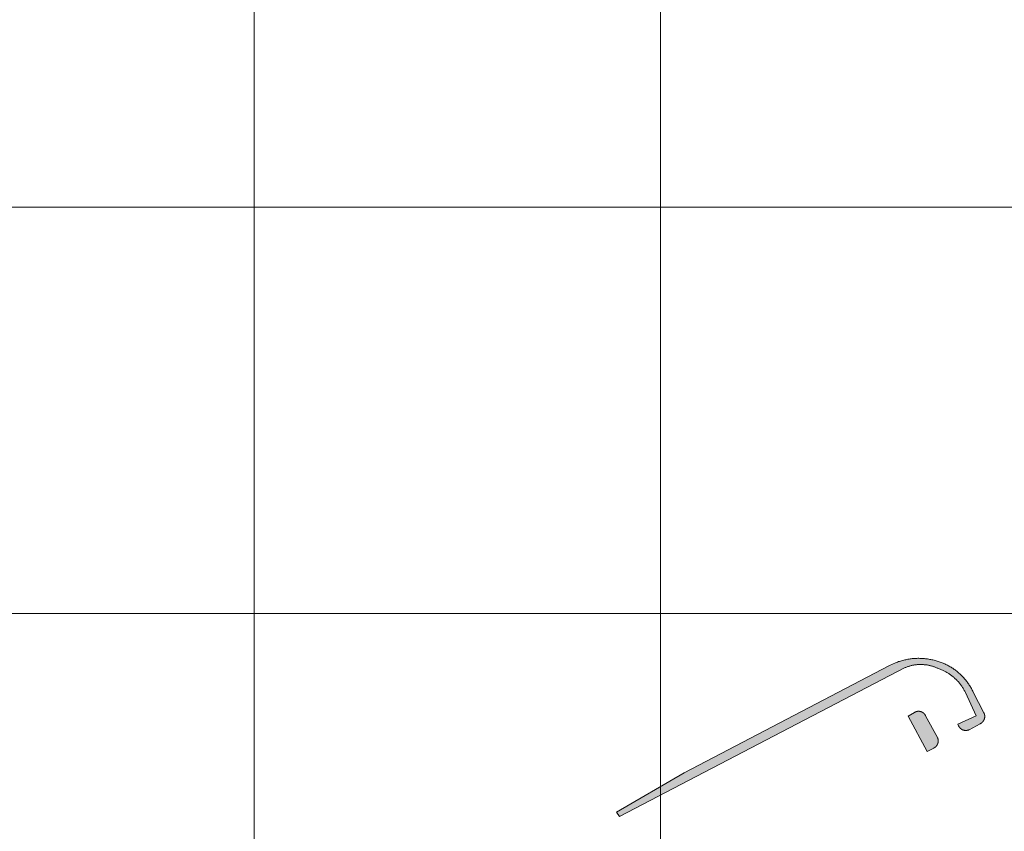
# Model space of a CAD drawing. Header units: metres. Extents: x 191568 to 204791, y 316774 to 325272.
# Tile 6 of 93: x 198387 to 198630, y 318872 to 319072. Entities that reach past the tile are written whole.
import ezdxf

# ---------------------------------------------------------------- set-up
doc = ezdxf.new("R2010")
doc.units = ezdxf.units.M
doc.layers.add('0-MEETLOCATIES-100x100m', color=1, linetype='Continuous', lineweight=13)
doc.layers.add('Gekoppeld_blokhaag', color=7, linetype='Continuous', lineweight=0)

# ---------------------------------------------------------------- blocks, each defined once
blk = doc.blocks.new('*U13')
at = {"layer": '0-MEETLOCATIES-100x100m'}
blk.add_lwpolyline([(-50, 50), (50, 50), (50, -50), (-50, -50)], close=True, dxfattribs=at)
blk = doc.blocks.new('*U14')
at = {"layer": '0-MEETLOCATIES-100x100m', "color": 0, "linetype": 'ByBlock', "lineweight": -2, "transparency": 16777216}
for p in [(200, 1400), (300, 1400), (400, 1400), (200, 1300), (300, 1300), (400, 1300), (200, 1200), (300, 1200), (400, 1200)]:
    blk.add_blockref('*U13', p, dxfattribs=at)

msp = doc.modelspace()

# ---------------------------------------------------------------- hatches: boundary and pattern name
at = {"layer": 'Gekoppeld_blokhaag', "extrusion": (0, 0, -1)}
msp.add_hatch(color=1, dxfattribs=at).paths.add_polyline_path([(-198620.13, 318906.2), (-198622.79, 318900.47), (-198618.25, 318898.43), (-198618.44, 318898.02), (-198618.45, 318897.99), (-198618.47, 318897.96), (-198618.48, 318897.92), (-198618.5, 318897.89), (-198618.52, 318897.86), (-198618.53, 318897.83), (-198618.55, 318897.81), (-198618.57, 318897.78), (-198618.59, 318897.75), (-198618.6, 318897.72), (-198618.62, 318897.69), (-198618.64, 318897.66), (-198618.66, 318897.64), (-198618.68, 318897.61), (-198618.71, 318897.58), (-198618.73, 318897.56), (-198618.75, 318897.53), (-198618.77, 318897.5), (-198618.8, 318897.48), (-198618.82, 318897.45), (-198618.84, 318897.43), (-198618.87, 318897.41), (-198618.89, 318897.38), (-198618.92, 318897.36), (-198618.94, 318897.34), (-198618.97, 318897.32), (-198619, 318897.29), (-198619.02, 318897.27), (-198619.05, 318897.25), (-198619.08, 318897.23), (-198619.1, 318897.21), (-198619.13, 318897.19), (-198619.16, 318897.17), (-198619.19, 318897.16), (-198619.22, 318897.14), (-198619.25, 318897.12), (-198619.28, 318897.1), (-198619.31, 318897.09), (-198619.34, 318897.07), (-198619.37, 318897.06), (-198619.4, 318897.04), (-198619.43, 318897.03), (-198619.46, 318897.02), (-198619.49, 318897), (-198619.53, 318896.99), (-198619.56, 318896.98), (-198619.59, 318896.97), (-198619.62, 318896.96), (-198619.65, 318896.95), (-198619.69, 318896.94), (-198619.72, 318896.93), (-198619.75, 318896.92), (-198619.79, 318896.91), (-198619.82, 318896.9), (-198619.85, 318896.9), (-198619.89, 318896.89), (-198619.92, 318896.89), (-198619.95, 318896.88), (-198619.99, 318896.88), (-198620.02, 318896.87), (-198620.06, 318896.87), (-198620.09, 318896.87), (-198620.12, 318896.86), (-198620.16, 318896.86), (-198620.19, 318896.86), (-198620.23, 318896.86), (-198620.26, 318896.86), (-198620.29, 318896.86), (-198620.33, 318896.87), (-198620.36, 318896.87), (-198620.4, 318896.87), (-198620.43, 318896.87), (-198620.46, 318896.88), (-198620.5, 318896.88), (-198620.53, 318896.89), (-198620.57, 318896.89), (-198620.6, 318896.9), (-198620.63, 318896.91), (-198620.67, 318896.91), (-198620.7, 318896.92), (-198620.73, 318896.93), (-198620.76, 318896.94), (-198620.8, 318896.95), (-198620.83, 318896.96), (-198620.86, 318896.97), (-198620.89, 318896.98), (-198620.93, 318896.99), (-198620.96, 318897.01), (-198620.99, 318897.02), (-198621.02, 318897.03), (-198621.05, 318897.05), (-198621.08, 318897.06), (-198623.72, 318898.49), (-198623.75, 318898.51), (-198623.79, 318898.52), (-198623.82, 318898.54), (-198623.85, 318898.55), (-198623.88, 318898.57), (-198623.91, 318898.59), (-198623.94, 318898.61), (-198623.97, 318898.63), (-198624, 318898.65), (-198624.03, 318898.67), (-198624.06, 318898.69), (-198624.09, 318898.71), (-198624.11, 318898.73), (-198624.14, 318898.75), (-198624.17, 318898.78), (-198624.2, 318898.8), (-198624.22, 318898.82), (-198624.25, 318898.85), (-198624.27, 318898.87), (-198624.3, 318898.9), (-198624.32, 318898.92), (-198624.35, 318898.95), (-198624.37, 318898.97), (-198624.4, 318899), (-198624.42, 318899.03), (-198624.44, 318899.05), (-198624.46, 318899.08), (-198624.48, 318899.11), (-198624.5, 318899.14), (-198624.53, 318899.17), (-198624.55, 318899.2), (-198624.56, 318899.23), (-198624.58, 318899.26), (-198624.6, 318899.29), (-198624.62, 318899.32), (-198624.64, 318899.35), (-198624.65, 318899.38), (-198624.67, 318899.41), (-198624.69, 318899.44), (-198624.7, 318899.47), (-198624.72, 318899.51), (-198624.73, 318899.54), (-198624.74, 318899.57), (-198624.76, 318899.6), (-198624.77, 318899.64), (-198624.78, 318899.67), (-198624.79, 318899.7), (-198624.8, 318899.74), (-198624.81, 318899.77), (-198624.82, 318899.81), (-198624.83, 318899.84), (-198624.84, 318899.87), (-198624.85, 318899.91), (-198624.85, 318899.94), (-198624.86, 318899.98), (-198624.86, 318900.01), (-198624.87, 318900.05), (-198624.87, 318900.08), (-198624.88, 318900.12), (-198624.88, 318900.15), (-198624.88, 318900.19), (-198624.89, 318900.22), (-198624.89, 318900.26), (-198624.89, 318900.29), (-198624.89, 318900.33), (-198624.89, 318900.36), (-198624.89, 318900.4), (-198624.89, 318900.43), (-198624.88, 318900.47), (-198624.88, 318900.5), (-198624.88, 318900.54), (-198624.87, 318900.57), (-198624.87, 318900.61), (-198624.86, 318900.64), (-198624.86, 318900.68), (-198624.85, 318900.71), (-198624.84, 318900.75), (-198624.84, 318900.78), (-198624.83, 318900.82), (-198624.82, 318900.85), (-198624.81, 318900.88), (-198624.8, 318900.92), (-198624.79, 318900.95), (-198624.78, 318900.98), (-198624.77, 318901.02), (-198624.75, 318901.05), (-198624.74, 318901.08), (-198624.73, 318901.12), (-198624.71, 318901.15), (-198624.7, 318901.18), (-198622.02, 318906.33), (-198621.92, 318906.55), (-198621.81, 318906.77), (-198621.7, 318906.99), (-198621.59, 318907.2), (-198621.47, 318907.42), (-198621.35, 318907.63), (-198621.22, 318907.84), (-198621.09, 318908.04), (-198620.96, 318908.25), (-198620.82, 318908.45), (-198620.68, 318908.65), (-198620.54, 318908.85), (-198620.39, 318909.04), (-198620.24, 318909.23), (-198620.08, 318909.42), (-198619.93, 318909.61), (-198619.77, 318909.79), (-198619.6, 318909.97), (-198619.43, 318910.15), (-198619.26, 318910.33), (-198619.09, 318910.5), (-198618.91, 318910.67), (-198618.74, 318910.83), (-198618.55, 318911), (-198618.37, 318911.15), (-198618.18, 318911.31), (-198617.99, 318911.46), (-198617.8, 318911.61), (-198617.6, 318911.76), (-198617.4, 318911.9), (-198617.2, 318912.04), (-198617, 318912.18), (-198616.79, 318912.31), (-198616.59, 318912.43), (-198616.38, 318912.56), (-198616.16, 318912.68), (-198615.95, 318912.8), (-198615.73, 318912.91), (-198615.51, 318913.02), (-198615.29, 318913.12), (-198615.07, 318913.23), (-198614.85, 318913.32), (-198614.62, 318913.42), (-198614.4, 318913.51), (-198614.17, 318913.59), (-198613.94, 318913.67), (-198613.71, 318913.75), (-198613.45, 318913.84), (-198613.19, 318913.92), (-198612.94, 318914), (-198612.68, 318914.07), (-198612.42, 318914.14), (-198612.15, 318914.21), (-198611.89, 318914.27), (-198611.63, 318914.32), (-198611.36, 318914.37), (-198611.1, 318914.42), (-198610.83, 318914.46), (-198610.56, 318914.49), (-198610.29, 318914.53), (-198610.03, 318914.55), (-198609.76, 318914.58), (-198609.49, 318914.59), (-198609.22, 318914.61), (-198608.95, 318914.61), (-198608.68, 318914.62), (-198608.41, 318914.62), (-198608.14, 318914.61), (-198607.87, 318914.6), (-198607.6, 318914.59), (-198607.33, 318914.57), (-198607.06, 318914.54), (-198606.79, 318914.51), (-198606.53, 318914.48), (-198606.26, 318914.44), (-198605.99, 318914.4), (-198605.73, 318914.35), (-198605.46, 318914.29), (-198605.2, 318914.24), (-198604.94, 318914.18), (-198604.68, 318914.11), (-198604.42, 318914.04), (-198604.16, 318913.96), (-198603.9, 318913.88), (-198603.64, 318913.8), (-198603.39, 318913.71), (-198603.14, 318913.62), (-198602.89, 318913.52), (-198602.17, 318913.19), (-198601.47, 318912.85), (-198550.88, 318886.4), (-198534.28, 318876.77), (-198534.97, 318875.65), (-198605.29, 318912.34), (-198605.44, 318912.4), (-198605.61, 318912.46), (-198605.77, 318912.52), (-198605.93, 318912.58), (-198606.09, 318912.63), (-198606.26, 318912.69), (-198606.42, 318912.73), (-198606.59, 318912.78), (-198606.76, 318912.82), (-198606.92, 318912.86), (-198607.09, 318912.9), (-198607.26, 318912.93), (-198607.43, 318912.96), (-198607.6, 318912.99), (-198607.77, 318913.01), (-198607.94, 318913.04), (-198608.11, 318913.05), (-198608.29, 318913.07), (-198608.46, 318913.08), (-198608.63, 318913.09), (-198608.8, 318913.1), (-198608.97, 318913.1), (-198609.15, 318913.1), (-198609.32, 318913.1), (-198609.49, 318913.1), (-198609.66, 318913.09), (-198609.84, 318913.08), (-198610.01, 318913.06), (-198610.18, 318913.04), (-198610.35, 318913.02), (-198610.52, 318913), (-198610.69, 318912.98), (-198610.86, 318912.95), (-198611.03, 318912.91), (-198611.2, 318912.88), (-198611.37, 318912.84), (-198611.53, 318912.8), (-198611.7, 318912.76), (-198611.87, 318912.71), (-198612.03, 318912.66), (-198612.2, 318912.61), (-198612.36, 318912.55), (-198612.52, 318912.49), (-198612.68, 318912.43), (-198612.84, 318912.37), (-198613, 318912.3), (-198613.16, 318912.23), (-198613.32, 318912.16), (-198613.51, 318912.1), (-198613.7, 318912.03), (-198613.89, 318911.96), (-198614.08, 318911.88), (-198614.26, 318911.8), (-198614.45, 318911.72), (-198614.63, 318911.64), (-198614.81, 318911.55), (-198614.99, 318911.46), (-198615.17, 318911.37), (-198615.35, 318911.27), (-198615.53, 318911.17), (-198615.7, 318911.07), (-198615.87, 318910.96), (-198616.04, 318910.85), (-198616.21, 318910.74), (-198616.38, 318910.62), (-198616.54, 318910.51), (-198616.7, 318910.39), (-198616.86, 318910.26), (-198617.02, 318910.14), (-198617.18, 318910.01), (-198617.33, 318909.87), (-198617.48, 318909.74), (-198617.63, 318909.6), (-198617.78, 318909.46), (-198617.92, 318909.32), (-198618.06, 318909.18), (-198618.2, 318909.03), (-198618.34, 318908.88), (-198618.47, 318908.73), (-198618.6, 318908.57), (-198618.73, 318908.42), (-198618.86, 318908.26), (-198618.98, 318908.1), (-198619.1, 318907.93), (-198619.21, 318907.77), (-198619.33, 318907.6), (-198619.44, 318907.43), (-198619.55, 318907.26), (-198619.65, 318907.09), (-198619.76, 318906.92), (-198619.85, 318906.74), (-198619.95, 318906.56), (-198620.04, 318906.38)])
at = {"layer": 'Gekoppeld_blokhaag'}
msp.add_hatch(color=1, dxfattribs=at).paths.add_polyline_path([(198606.06, 318900.42), (198610.72, 318891.71), (198612.35, 318892.53), (198612.38, 318892.55), (198612.41, 318892.56), (198612.44, 318892.58), (198612.47, 318892.6), (198612.5, 318892.61), (198612.52, 318892.63), (198612.55, 318892.65), (198612.58, 318892.67), (198612.61, 318892.69), (198612.64, 318892.71), (198612.66, 318892.73), (198612.69, 318892.75), (198612.72, 318892.77), (198612.74, 318892.79), (198612.77, 318892.82), (198612.8, 318892.84), (198612.82, 318892.86), (198612.85, 318892.89), (198612.87, 318892.91), (198612.89, 318892.93), (198612.92, 318892.96), (198612.94, 318892.98), (198612.96, 318893.01), (198612.99, 318893.04), (198613.01, 318893.06), (198613.03, 318893.09), (198613.05, 318893.12), (198613.07, 318893.14), (198613.09, 318893.17), (198613.11, 318893.2), (198613.13, 318893.23), (198613.15, 318893.26), (198613.16, 318893.29), (198613.18, 318893.32), (198613.2, 318893.35), (198613.21, 318893.38), (198613.23, 318893.41), (198613.24, 318893.44), (198613.26, 318893.47), (198613.27, 318893.5), (198613.29, 318893.53), (198613.3, 318893.56), (198613.31, 318893.6), (198613.32, 318893.63), (198613.34, 318893.66), (198613.35, 318893.69), (198613.36, 318893.72), (198613.37, 318893.76), (198613.37, 318893.79), (198613.38, 318893.82), (198613.39, 318893.86), (198613.4, 318893.89), (198613.4, 318893.92), (198613.41, 318893.96), (198613.42, 318893.99), (198613.42, 318894.03), (198613.43, 318894.06), (198613.43, 318894.09), (198613.43, 318894.13), (198613.44, 318894.16), (198613.44, 318894.2), (198613.44, 318894.23), (198613.44, 318894.26), (198613.44, 318894.3), (198613.44, 318894.33), (198613.44, 318894.37), (198613.44, 318894.4), (198613.43, 318894.43), (198613.43, 318894.47), (198613.43, 318894.5), (198613.42, 318894.54), (198613.42, 318894.57), (198613.41, 318894.6), (198613.41, 318894.64), (198613.4, 318894.67), (198613.39, 318894.71), (198613.39, 318894.74), (198613.38, 318894.77), (198613.37, 318894.8), (198613.36, 318894.84), (198613.35, 318894.87), (198613.34, 318894.9), (198613.33, 318894.94), (198613.32, 318894.97), (198613.31, 318895), (198613.29, 318895.03), (198613.28, 318895.06), (198613.27, 318895.09), (198613.25, 318895.13), (198613.24, 318895.16), (198610.33, 318900.5), (198610.31, 318900.53), (198610.3, 318900.56), (198610.28, 318900.59), (198610.26, 318900.61), (198610.25, 318900.64), (198610.23, 318900.67), (198610.21, 318900.7), (198610.2, 318900.73), (198610.18, 318900.76), (198610.16, 318900.78), (198610.14, 318900.81), (198610.12, 318900.84), (198610.1, 318900.86), (198610.08, 318900.89), (198610.06, 318900.92), (198610.03, 318900.94), (198610.01, 318900.97), (198609.99, 318900.99), (198609.97, 318901.01), (198609.94, 318901.04), (198609.92, 318901.06), (198609.89, 318901.08), (198609.87, 318901.11), (198609.84, 318901.13), (198609.82, 318901.15), (198609.79, 318901.17), (198609.77, 318901.19), (198609.74, 318901.21), (198609.71, 318901.23), (198609.69, 318901.25), (198609.66, 318901.27), (198609.63, 318901.29), (198609.6, 318901.31), (198609.57, 318901.32), (198609.54, 318901.34), (198609.52, 318901.36), (198609.49, 318901.37), (198609.46, 318901.39), (198609.43, 318901.4), (198609.4, 318901.42), (198609.37, 318901.43), (198609.34, 318901.44), (198609.3, 318901.46), (198609.27, 318901.47), (198609.24, 318901.48), (198609.21, 318901.49), (198609.18, 318901.5), (198609.15, 318901.51), (198609.11, 318901.52), (198609.08, 318901.53), (198609.05, 318901.54), (198609.02, 318901.54), (198608.99, 318901.55), (198608.95, 318901.56), (198608.92, 318901.56), (198608.89, 318901.57), (198608.85, 318901.57), (198608.82, 318901.58), (198608.79, 318901.58), (198608.75, 318901.58), (198608.72, 318901.59), (198608.69, 318901.59), (198608.65, 318901.59), (198608.62, 318901.59), (198608.59, 318901.59), (198608.55, 318901.59), (198608.52, 318901.59), (198608.49, 318901.59), (198608.45, 318901.59), (198608.42, 318901.58), (198608.39, 318901.58), (198608.35, 318901.58), (198608.32, 318901.57), (198608.29, 318901.57), (198608.26, 318901.56), (198608.22, 318901.56), (198608.19, 318901.55), (198608.16, 318901.54), (198608.13, 318901.53), (198608.09, 318901.52), (198608.06, 318901.52), (198608.03, 318901.51), (198608, 318901.5), (198607.97, 318901.49), (198607.93, 318901.47), (198607.9, 318901.46), (198607.87, 318901.45), (198607.84, 318901.44), (198607.81, 318901.42), (198607.78, 318901.41), (198607.75, 318901.4), (198607.72, 318901.38), (198607.69, 318901.37), (198607.66, 318901.35), (198607.63, 318901.33), (198607.6, 318901.32)])

# ---------------------------------------------------------------- linework, layer by layer
at = {"layer": 'Gekoppeld_blokhaag', "color": 1, "flags": 128}
for points in [[(198620.13, 318906.2), (198622.79, 318900.47), (198618.25, 318898.43), (198618.44, 318898.02), (198618.44, 318898.02), (198618.45, 318897.99), (198618.47, 318897.96), (198618.48, 318897.92), (198618.5, 318897.89), (198618.52, 318897.86), (198618.53, 318897.83), (198618.55, 318897.81), (198618.57, 318897.78), (198618.59, 318897.75), (198618.6, 318897.72), (198618.62, 318897.69), (198618.64, 318897.66), (198618.66, 318897.64), (198618.68, 318897.61), (198618.71, 318897.58), (198618.73, 318897.56), (198618.75, 318897.53), (198618.77, 318897.5), (198618.8, 318897.48), (198618.82, 318897.45), (198618.84, 318897.43), (198618.87, 318897.41), (198618.89, 318897.38), (198618.92, 318897.36), (198618.94, 318897.34), (198618.97, 318897.32), (198619, 318897.29), (198619.02, 318897.27), (198619.05, 318897.25), (198619.08, 318897.23), (198619.1, 318897.21), (198619.13, 318897.19), (198619.16, 318897.17), (198619.19, 318897.16), (198619.22, 318897.14), (198619.25, 318897.12), (198619.28, 318897.1), (198619.31, 318897.09), (198619.34, 318897.07), (198619.37, 318897.06), (198619.4, 318897.04), (198619.43, 318897.03), (198619.46, 318897.02), (198619.49, 318897), (198619.53, 318896.99), (198619.56, 318896.98), (198619.59, 318896.97), (198619.62, 318896.96), (198619.65, 318896.95), (198619.69, 318896.94), (198619.72, 318896.93), (198619.75, 318896.92), (198619.79, 318896.91), (198619.82, 318896.9), (198619.85, 318896.9), (198619.89, 318896.89), (198619.92, 318896.89), (198619.95, 318896.88), (198619.99, 318896.88), (198620.02, 318896.87), (198620.06, 318896.87), (198620.09, 318896.87), (198620.12, 318896.86), (198620.16, 318896.86), (198620.19, 318896.86), (198620.23, 318896.86), (198620.26, 318896.86), (198620.29, 318896.86), (198620.33, 318896.87), (198620.36, 318896.87), (198620.4, 318896.87), (198620.43, 318896.87), (198620.46, 318896.88), (198620.5, 318896.88), (198620.53, 318896.89), (198620.57, 318896.89), (198620.6, 318896.9), (198620.63, 318896.91), (198620.67, 318896.91), (198620.7, 318896.92), (198620.73, 318896.93), (198620.76, 318896.94), (198620.8, 318896.95), (198620.83, 318896.96), (198620.86, 318896.97), (198620.89, 318896.98), (198620.93, 318896.99), (198620.96, 318897.01), (198620.99, 318897.02), (198621.02, 318897.03), (198621.05, 318897.05), (198621.08, 318897.06), (198621.08, 318897.06), (198623.72, 318898.49), (198623.72, 318898.49), (198623.75, 318898.51), (198623.79, 318898.52), (198623.82, 318898.54), (198623.85, 318898.55), (198623.88, 318898.57), (198623.91, 318898.59), (198623.94, 318898.61), (198623.97, 318898.63), (198624, 318898.65), (198624.03, 318898.67), (198624.06, 318898.69), (198624.09, 318898.71), (198624.11, 318898.73), (198624.14, 318898.75), (198624.17, 318898.78), (198624.2, 318898.8), (198624.22, 318898.82), (198624.25, 318898.85), (198624.27, 318898.87), (198624.3, 318898.9), (198624.32, 318898.92), (198624.35, 318898.95), (198624.37, 318898.97), (198624.4, 318899), (198624.42, 318899.03), (198624.44, 318899.05), (198624.46, 318899.08), (198624.48, 318899.11), (198624.5, 318899.14), (198624.53, 318899.17), (198624.55, 318899.2), (198624.56, 318899.23), (198624.58, 318899.26), (198624.6, 318899.29), (198624.62, 318899.32), (198624.64, 318899.35), (198624.65, 318899.38), (198624.67, 318899.41), (198624.69, 318899.44), (198624.7, 318899.47), (198624.72, 318899.51), (198624.73, 318899.54), (198624.74, 318899.57), (198624.76, 318899.6), (198624.77, 318899.64), (198624.78, 318899.67), (198624.79, 318899.7), (198624.8, 318899.74), (198624.81, 318899.77), (198624.82, 318899.81), (198624.83, 318899.84), (198624.84, 318899.87), (198624.85, 318899.91), (198624.85, 318899.94), (198624.86, 318899.98), (198624.86, 318900.01), (198624.87, 318900.05), (198624.87, 318900.08), (198624.88, 318900.12), (198624.88, 318900.15), (198624.88, 318900.19), (198624.88, 318900.19), (198624.89, 318900.22), (198624.89, 318900.26), (198624.89, 318900.29), (198624.89, 318900.33), (198624.89, 318900.36), (198624.89, 318900.4), (198624.89, 318900.43), (198624.88, 318900.47), (198624.88, 318900.5), (198624.88, 318900.54), (198624.87, 318900.57), (198624.87, 318900.61), (198624.86, 318900.64), (198624.86, 318900.68), (198624.85, 318900.71), (198624.84, 318900.75), (198624.84, 318900.78), (198624.83, 318900.82), (198624.82, 318900.85), (198624.81, 318900.88), (198624.8, 318900.92), (198624.79, 318900.95), (198624.78, 318900.98), (198624.77, 318901.02), (198624.75, 318901.05), (198624.74, 318901.08), (198624.73, 318901.12), (198624.71, 318901.15), (198624.7, 318901.18), (198624.7, 318901.18), (198622.02, 318906.33), (198622.02, 318906.33), (198621.92, 318906.55), (198621.81, 318906.77), (198621.7, 318906.99), (198621.59, 318907.2), (198621.47, 318907.42), (198621.35, 318907.63), (198621.22, 318907.84), (198621.09, 318908.04), (198620.96, 318908.25), (198620.82, 318908.45), (198620.68, 318908.65), (198620.54, 318908.85), (198620.39, 318909.04), (198620.24, 318909.23), (198620.08, 318909.42), (198619.93, 318909.61), (198619.77, 318909.79), (198619.6, 318909.97), (198619.43, 318910.15), (198619.26, 318910.33), (198619.09, 318910.5), (198618.91, 318910.67), (198618.74, 318910.83), (198618.55, 318911), (198618.37, 318911.15), (198618.18, 318911.31), (198617.99, 318911.46), (198617.8, 318911.61), (198617.6, 318911.76), (198617.4, 318911.9), (198617.2, 318912.04), (198617, 318912.18), (198616.79, 318912.31), (198616.59, 318912.43), (198616.38, 318912.56), (198616.16, 318912.68), (198615.95, 318912.8), (198615.73, 318912.91), (198615.51, 318913.02), (198615.29, 318913.12), (198615.07, 318913.23), (198614.85, 318913.32), (198614.62, 318913.42), (198614.4, 318913.51), (198614.17, 318913.59), (198613.94, 318913.67), (198613.71, 318913.75), (198613.71, 318913.75), (198613.45, 318913.84), (198613.19, 318913.92), (198612.94, 318914), (198612.68, 318914.07), (198612.42, 318914.14), (198612.15, 318914.21), (198611.89, 318914.27), (198611.63, 318914.32), (198611.36, 318914.37), (198611.1, 318914.42), (198610.83, 318914.46), (198610.56, 318914.49), (198610.29, 318914.53), (198610.03, 318914.55), (198609.76, 318914.58), (198609.49, 318914.59), (198609.22, 318914.61), (198608.95, 318914.61), (198608.68, 318914.62), (198608.41, 318914.62), (198608.14, 318914.61), (198607.87, 318914.6), (198607.6, 318914.59), (198607.33, 318914.57), (198607.06, 318914.54), (198606.79, 318914.51), (198606.53, 318914.48), (198606.26, 318914.44), (198605.99, 318914.4), (198605.73, 318914.35), (198605.46, 318914.29), (198605.2, 318914.24), (198604.94, 318914.18), (198604.68, 318914.11), (198604.42, 318914.04), (198604.16, 318913.96), (198603.9, 318913.88), (198603.64, 318913.8), (198603.39, 318913.71), (198603.14, 318913.62), (198602.89, 318913.52), (198602.89, 318913.52), (198602.17, 318913.19), (198601.47, 318912.85), (198550.88, 318886.4), (198534.28, 318876.77), (198534.97, 318875.65), (198605.29, 318912.34), (198605.29, 318912.34), (198605.44, 318912.4), (198605.61, 318912.46), (198605.77, 318912.52), (198605.93, 318912.58), (198606.09, 318912.63), (198606.26, 318912.69), (198606.42, 318912.73), (198606.59, 318912.78), (198606.76, 318912.82), (198606.92, 318912.86), (198607.09, 318912.9), (198607.26, 318912.93), (198607.43, 318912.96), (198607.6, 318912.99), (198607.77, 318913.01), (198607.94, 318913.04), (198608.11, 318913.05), (198608.29, 318913.07), (198608.46, 318913.08), (198608.63, 318913.09), (198608.8, 318913.1), (198608.97, 318913.1), (198609.15, 318913.1), (198609.32, 318913.1), (198609.49, 318913.1), (198609.66, 318913.09), (198609.84, 318913.08), (198610.01, 318913.06), (198610.18, 318913.04), (198610.35, 318913.02), (198610.52, 318913), (198610.69, 318912.98), (198610.86, 318912.95), (198611.03, 318912.91), (198611.2, 318912.88), (198611.37, 318912.84), (198611.53, 318912.8), (198611.7, 318912.76), (198611.87, 318912.71), (198612.03, 318912.66), (198612.2, 318912.61), (198612.36, 318912.55), (198612.52, 318912.49), (198612.68, 318912.43), (198612.84, 318912.37), (198613, 318912.3), (198613.16, 318912.23), (198613.32, 318912.16), (198613.32, 318912.16), (198613.51, 318912.1), (198613.7, 318912.03), (198613.89, 318911.96), (198614.08, 318911.88), (198614.26, 318911.8), (198614.45, 318911.72), (198614.63, 318911.64), (198614.81, 318911.55), (198614.99, 318911.46), (198615.17, 318911.37), (198615.35, 318911.27), (198615.53, 318911.17), (198615.7, 318911.07), (198615.87, 318910.96), (198616.04, 318910.85), (198616.21, 318910.74), (198616.38, 318910.62), (198616.54, 318910.51), (198616.7, 318910.39), (198616.86, 318910.26), (198617.02, 318910.14), (198617.18, 318910.01), (198617.33, 318909.87), (198617.48, 318909.74), (198617.63, 318909.6), (198617.78, 318909.46), (198617.92, 318909.32), (198618.06, 318909.18), (198618.2, 318909.03), (198618.34, 318908.88), (198618.47, 318908.73), (198618.6, 318908.57), (198618.73, 318908.42), (198618.86, 318908.26), (198618.98, 318908.1), (198619.1, 318907.93), (198619.21, 318907.77), (198619.33, 318907.6), (198619.44, 318907.43), (198619.55, 318907.26), (198619.65, 318907.09), (198619.76, 318906.92), (198619.85, 318906.74), (198619.95, 318906.56), (198620.04, 318906.38)], [(198606.06, 318900.42), (198610.72, 318891.71), (198612.35, 318892.53), (198612.35, 318892.53), (198612.38, 318892.55), (198612.41, 318892.56), (198612.44, 318892.58), (198612.47, 318892.6), (198612.5, 318892.61), (198612.52, 318892.63), (198612.55, 318892.65), (198612.58, 318892.67), (198612.61, 318892.69), (198612.64, 318892.71), (198612.66, 318892.73), (198612.69, 318892.75), (198612.72, 318892.77), (198612.74, 318892.79), (198612.77, 318892.82), (198612.8, 318892.84), (198612.82, 318892.86), (198612.85, 318892.89), (198612.87, 318892.91), (198612.89, 318892.93), (198612.92, 318892.96), (198612.94, 318892.98), (198612.96, 318893.01), (198612.99, 318893.04), (198613.01, 318893.06), (198613.03, 318893.09), (198613.05, 318893.12), (198613.07, 318893.14), (198613.09, 318893.17), (198613.11, 318893.2), (198613.13, 318893.23), (198613.15, 318893.26), (198613.16, 318893.29), (198613.18, 318893.32), (198613.2, 318893.35), (198613.21, 318893.38), (198613.23, 318893.41), (198613.24, 318893.44), (198613.26, 318893.47), (198613.27, 318893.5), (198613.29, 318893.53), (198613.3, 318893.56), (198613.31, 318893.6), (198613.32, 318893.63), (198613.34, 318893.66), (198613.35, 318893.69), (198613.36, 318893.72), (198613.37, 318893.76), (198613.37, 318893.79), (198613.38, 318893.82), (198613.39, 318893.86), (198613.4, 318893.89), (198613.4, 318893.92), (198613.41, 318893.96), (198613.42, 318893.99), (198613.42, 318894.03), (198613.43, 318894.06), (198613.43, 318894.09), (198613.43, 318894.13), (198613.44, 318894.16), (198613.44, 318894.2), (198613.44, 318894.23), (198613.44, 318894.26), (198613.44, 318894.3), (198613.44, 318894.33), (198613.44, 318894.37), (198613.44, 318894.4), (198613.43, 318894.43), (198613.43, 318894.47), (198613.43, 318894.5), (198613.42, 318894.54), (198613.42, 318894.57), (198613.41, 318894.6), (198613.41, 318894.64), (198613.4, 318894.67), (198613.39, 318894.71), (198613.39, 318894.74), (198613.38, 318894.77), (198613.37, 318894.8), (198613.36, 318894.84), (198613.35, 318894.87), (198613.34, 318894.9), (198613.33, 318894.94), (198613.32, 318894.97), (198613.31, 318895), (198613.29, 318895.03), (198613.28, 318895.06), (198613.27, 318895.09), (198613.25, 318895.13), (198613.24, 318895.16), (198613.24, 318895.16), (198610.33, 318900.5), (198610.33, 318900.5), (198610.31, 318900.53), (198610.3, 318900.56), (198610.28, 318900.59), (198610.26, 318900.61), (198610.25, 318900.64), (198610.23, 318900.67), (198610.21, 318900.7), (198610.2, 318900.73), (198610.18, 318900.76), (198610.16, 318900.78), (198610.14, 318900.81), (198610.12, 318900.84), (198610.1, 318900.86), (198610.08, 318900.89), (198610.06, 318900.92), (198610.03, 318900.94), (198610.01, 318900.97), (198609.99, 318900.99), (198609.97, 318901.01), (198609.94, 318901.04), (198609.92, 318901.06), (198609.89, 318901.08), (198609.87, 318901.11), (198609.84, 318901.13), (198609.82, 318901.15), (198609.79, 318901.17), (198609.77, 318901.19), (198609.74, 318901.21), (198609.71, 318901.23), (198609.69, 318901.25), (198609.66, 318901.27), (198609.63, 318901.29), (198609.6, 318901.31), (198609.57, 318901.32), (198609.54, 318901.34), (198609.52, 318901.36), (198609.49, 318901.37), (198609.46, 318901.39), (198609.43, 318901.4), (198609.4, 318901.42), (198609.37, 318901.43), (198609.34, 318901.44), (198609.3, 318901.46), (198609.27, 318901.47), (198609.24, 318901.48), (198609.21, 318901.49), (198609.18, 318901.5), (198609.15, 318901.51), (198609.11, 318901.52), (198609.08, 318901.53), (198609.05, 318901.54), (198609.02, 318901.54), (198608.99, 318901.55), (198608.95, 318901.56), (198608.92, 318901.56), (198608.89, 318901.57), (198608.85, 318901.57), (198608.82, 318901.58), (198608.79, 318901.58), (198608.75, 318901.58), (198608.72, 318901.59), (198608.69, 318901.59), (198608.65, 318901.59), (198608.62, 318901.59), (198608.59, 318901.59), (198608.55, 318901.59), (198608.52, 318901.59), (198608.49, 318901.59), (198608.45, 318901.59), (198608.42, 318901.58), (198608.39, 318901.58), (198608.35, 318901.58), (198608.32, 318901.57), (198608.29, 318901.57), (198608.26, 318901.56), (198608.22, 318901.56), (198608.19, 318901.55), (198608.16, 318901.54), (198608.13, 318901.53), (198608.09, 318901.52), (198608.06, 318901.52), (198608.03, 318901.51), (198608, 318901.5), (198607.97, 318901.49), (198607.93, 318901.47), (198607.9, 318901.46), (198607.87, 318901.45), (198607.84, 318901.44), (198607.81, 318901.42), (198607.78, 318901.41), (198607.75, 318901.4), (198607.72, 318901.38), (198607.69, 318901.37), (198607.66, 318901.35), (198607.63, 318901.33), (198607.6, 318901.32), (198607.6, 318901.32)]]:
    msp.add_lwpolyline(points, close=True, dxfattribs=at)

# ---------------------------------------------------------------- block references
at = {"layer": '0-MEETLOCATIES-100x100m'}
msp.add_blockref('*U14', (198195.07, 317675.64), dxfattribs=at)

doc.saveas('drawing.dxf')
